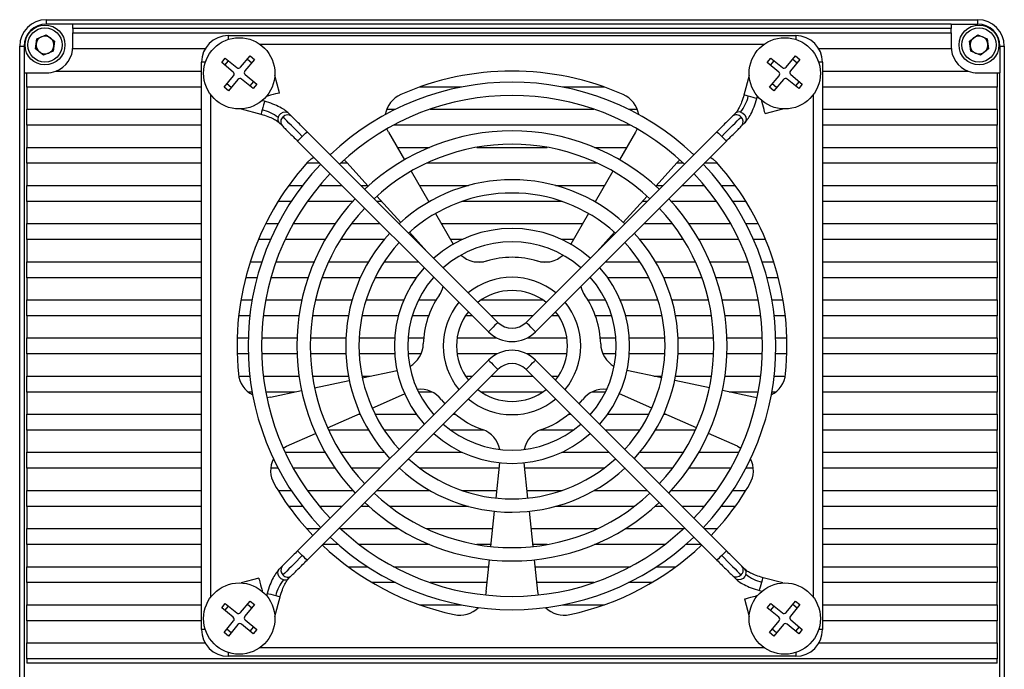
# Model space of a CAD drawing. Header units: millimetres. Extents: x 0 to 14391, y 0 to 1382.
# Tile 5 of 5: x 14280 to 14391, y 1280 to 1354. Entities that reach past the tile are written whole.
import ezdxf

# ---------------------------------------------------------------- set-up
doc = ezdxf.new("R2010")
doc.units = ezdxf.units.MM
doc.layers.add('粗实线', color=7, linetype='Continuous', lineweight=50)

msp = doc.modelspace()

# ---------------------------------------------------------------- linework, layer by layer
at = {"layer": '粗实线', "lineweight": 30}
for p, q in [((14283.212, 1353.651), (14388.212, 1353.651)), ((14283.212, 1353.651), (14283.212, 1353.151)), ((14286.212, 1353.151), (14283.212, 1353.151)), ((14385.212, 1353.151), (14286.212, 1353.151)), ((14286.212, 1352.651), (14286.212, 1353.151)), ((14385.212, 1353.151), (14385.212, 1352.651)), ((14385.212, 1353.151), (14388.212, 1353.151)), ((14388.212, 1353.151), (14388.212, 1353.651)), ((14385.212, 1352.651), (14286.212, 1352.651)), ((14286.212, 1352.651), (14286.212, 1352.151)), ((14286.212, 1352.151), (14385.212, 1352.151)), ((14286.212, 1350.351), (14286.212, 1352.151)), ((14385.212, 1352.151), (14385.212, 1352.651)), ((14385.212, 1352.151), (14385.212, 1350.351)), ((14281.995, 1350.36), (14282.147, 1351.505)), ((14282.147, 1351.505), (14283.214, 1351.946)), ((14283.214, 1351.946), (14284.129, 1351.242)), ((14284.129, 1351.242), (14283.977, 1350.098)), ((14303.712, 1351.851), (14367.712, 1351.851)), ((14303.712, 1351.851), (14303.712, 1351.422)), ((14367.712, 1351.851), (14367.712, 1351.422)), ((14387.295, 1351.244), (14388.212, 1351.946)), ((14387.446, 1350.099), (14387.295, 1351.244)), ((14388.212, 1351.946), (14389.278, 1351.504)), ((14389.278, 1351.504), (14389.429, 1350.359)), ((14280.212, 1245.651), (14280.212, 1350.651)), ((14280.212, 1350.651), (14280.712, 1350.651)), ((14280.712, 1350.651), (14280.712, 1347.651)), ((14282.91, 1349.657), (14281.995, 1350.36)), ((14283.977, 1350.098), (14282.91, 1349.657)), ((14301.114, 1350.351), (14286.212, 1350.351)), ((14364.096, 1350.851), (14307.328, 1350.851)), ((14385.212, 1350.351), (14370.31, 1350.351)), ((14388.512, 1349.657), (14387.446, 1350.099)), ((14389.429, 1350.359), (14388.512, 1349.657)), ((14390.712, 1350.651), (14390.712, 1347.651)), ((14390.712, 1350.651), (14391.212, 1350.651)), ((14391.212, 1350.651), (14391.212, 1245.651)), ((14300.712, 1284.851), (14300.712, 1348.851)), ((14301.141, 1348.851), (14300.712, 1348.851)), ((14302.986, 1348.822), (14303.394, 1349.315)), ((14304.28, 1347.75), (14302.986, 1348.822)), ((14303.353, 1348.518), (14303.761, 1349.011)), ((14303.394, 1349.315), (14304.688, 1348.243)), ((14305.111, 1348.283), (14306.182, 1349.577)), ((14306.675, 1349.169), (14305.604, 1347.875)), ((14305.878, 1349.21), (14306.371, 1348.802)), ((14306.182, 1349.577), (14306.675, 1349.169)), ((14364.486, 1348.822), (14364.894, 1349.315)), ((14365.78, 1347.75), (14364.486, 1348.822)), ((14364.853, 1348.518), (14365.261, 1349.011)), ((14364.894, 1349.315), (14366.188, 1348.243)), ((14366.611, 1348.283), (14367.682, 1349.577)), ((14368.175, 1349.169), (14367.104, 1347.875)), ((14367.378, 1349.21), (14367.871, 1348.802)), ((14367.682, 1349.577), (14368.175, 1349.169)), ((14370.712, 1348.851), (14370.283, 1348.851)), ((14370.712, 1348.851), (14370.712, 1284.851)), ((14280.712, 1347.651), (14280.712, 1248.651)), ((14280.712, 1347.651), (14281.012, 1347.651)), ((14281.012, 1347.651), (14283.212, 1347.651)), ((14281.012, 1346.051), (14281.012, 1347.651)), ((14284.289, 1347.851), (14300.712, 1347.851)), ((14370.712, 1347.851), (14387.135, 1347.851)), ((14388.212, 1347.651), (14390.412, 1347.651)), ((14390.412, 1347.651), (14390.412, 1346.051)), ((14390.412, 1347.651), (14390.712, 1347.651)), ((14390.712, 1248.651), (14390.712, 1347.651)), ((14303.249, 1346.034), (14304.32, 1347.328)), ((14304.813, 1346.92), (14303.742, 1345.626)), ((14306.53, 1345.888), (14305.236, 1346.96)), ((14305.644, 1347.453), (14306.938, 1346.381)), ((14306.571, 1346.685), (14306.163, 1346.192)), ((14309.505, 1345.392), (14308.975, 1347.367)), ((14362.449, 1347.367), (14361.854, 1345.148)), ((14364.749, 1346.034), (14365.82, 1347.328)), ((14366.313, 1346.92), (14365.242, 1345.626)), ((14368.03, 1345.888), (14366.736, 1346.96)), ((14367.144, 1347.453), (14368.438, 1346.381)), ((14368.071, 1346.685), (14367.663, 1346.192)), ((14300.712, 1346.051), (14281.012, 1346.051)), ((14281.012, 1346.051), (14281.012, 1343.551)), ((14303.742, 1345.626), (14303.249, 1346.034)), ((14304.046, 1345.993), (14303.553, 1346.401)), ((14306.938, 1346.381), (14306.53, 1345.888)), ((14330.018, 1346.051), (14325.302, 1346.051)), ((14346.122, 1346.051), (14341.406, 1346.051)), ((14365.242, 1345.626), (14364.749, 1346.034)), ((14365.546, 1345.993), (14365.053, 1346.401)), ((14368.438, 1346.381), (14368.03, 1345.888)), ((14390.412, 1346.051), (14370.712, 1346.051)), ((14390.412, 1343.551), (14390.412, 1346.051)), ((14301.712, 1345.235), (14301.712, 1288.467)), ((14307.804, 1344.442), (14307.537, 1344.514)), ((14308.049, 1345.027), (14308.056, 1345.003)), ((14363.303, 1344.76), (14363.375, 1345.027)), ((14363.887, 1344.514), (14363.864, 1344.508)), ((14369.712, 1288.467), (14369.712, 1345.235)), ((14281.012, 1343.551), (14300.712, 1343.551)), ((14281.012, 1341.751), (14281.012, 1343.551)), ((14305.196, 1343.588), (14307.415, 1342.994)), ((14321.596, 1343.551), (14322.591, 1343.551)), ((14326.483, 1343.551), (14344.941, 1343.551)), ((14348.833, 1343.551), (14349.828, 1343.551)), ((14364.252, 1343.059), (14366.228, 1343.588)), ((14370.712, 1343.551), (14390.412, 1343.551)), ((14390.412, 1343.551), (14390.412, 1341.751)), ((14309.471, 1342.031), (14309.8, 1341.702)), ((14310.861, 1342.763), (14310.532, 1343.092)), ((14360.892, 1343.092), (14360.563, 1342.763)), ((14361.624, 1341.702), (14361.953, 1342.031)), ((14300.712, 1341.751), (14281.012, 1341.751)), ((14281.012, 1341.751), (14281.012, 1339.251)), ((14334.121, 1319.503), (14312.605, 1341.019)), ((14321.793, 1340.961), (14321.612, 1341.331)), ((14321.793, 1340.961), (14323.587, 1337.853)), ((14349.056, 1341.751), (14322.368, 1341.751)), ((14358.819, 1341.019), (14337.303, 1319.503)), ((14349.631, 1340.961), (14347.837, 1337.853)), ((14349.812, 1341.331), (14349.631, 1340.961)), ((14390.412, 1341.751), (14370.712, 1341.751)), ((14390.412, 1339.251), (14390.412, 1341.751)), ((14311.544, 1339.959), (14333.06, 1318.442)), ((14338.364, 1318.442), (14359.88, 1339.959)), ((14281.012, 1337.451), (14281.012, 1339.251)), ((14281.012, 1339.251), (14300.712, 1339.251)), ((14322.779, 1339.251), (14326.422, 1339.251)), ((14331.737, 1339.251), (14339.687, 1339.251)), ((14345.002, 1339.251), (14348.645, 1339.251)), ((14370.712, 1339.251), (14390.412, 1339.251)), ((14390.412, 1339.251), (14390.412, 1337.451)), ((14315.102, 1338.522), (14315.304, 1338.498)), ((14316.788, 1337.826), (14317.084, 1337.54)), ((14354.34, 1337.54), (14354.636, 1337.826)), ((14356.12, 1338.498), (14356.322, 1338.522)), ((14300.712, 1337.451), (14281.012, 1337.451)), ((14281.012, 1337.451), (14281.012, 1334.951)), ((14314.051, 1337.451), (14312.547, 1337.451)), ((14317.164, 1337.451), (14316.381, 1337.451)), ((14317.084, 1337.54), (14319.486, 1334.873)), ((14324.337, 1336.553), (14326.337, 1333.089)), ((14345.366, 1337.451), (14326.058, 1337.451)), ((14347.087, 1336.553), (14345.087, 1333.089)), ((14354.34, 1337.54), (14351.938, 1334.873)), ((14355.043, 1337.451), (14354.26, 1337.451)), ((14358.877, 1337.451), (14357.373, 1337.451)), ((14390.412, 1337.451), (14370.712, 1337.451)), ((14390.412, 1334.951), (14390.412, 1337.451)), ((14281.012, 1334.951), (14300.712, 1334.951)), ((14281.012, 1333.151), (14281.012, 1334.951)), ((14310.545, 1334.951), (14312.102, 1334.951)), ((14314.022, 1334.951), (14316.551, 1334.951)), ((14318.673, 1334.951), (14319.415, 1334.951)), ((14325.262, 1334.951), (14330.818, 1334.951)), ((14340.606, 1334.951), (14346.162, 1334.951)), ((14352.009, 1334.951), (14352.751, 1334.951)), ((14354.873, 1334.951), (14357.402, 1334.951)), ((14359.322, 1334.951), (14360.879, 1334.951)), ((14370.712, 1334.951), (14390.412, 1334.951)), ((14390.412, 1334.951), (14390.412, 1333.151)), ((14300.712, 1333.151), (14281.012, 1333.151)), ((14281.012, 1333.151), (14281.012, 1330.651)), ((14310.825, 1333.151), (14309.343, 1333.151)), ((14317.757, 1333.151), (14312.639, 1333.151)), ((14321.035, 1333.151), (14320.473, 1333.151)), ((14320.489, 1333.758), (14323.166, 1330.785)), ((14326.445, 1333.151), (14326.301, 1333.151)), ((14341.358, 1333.151), (14330.066, 1333.151)), ((14345.123, 1333.151), (14344.979, 1333.151)), ((14350.935, 1333.758), (14348.258, 1330.785)), ((14350.951, 1333.151), (14350.389, 1333.151)), ((14358.785, 1333.151), (14353.667, 1333.151)), ((14362.081, 1333.151), (14360.599, 1333.151)), ((14390.412, 1333.151), (14370.712, 1333.151)), ((14390.412, 1330.651), (14390.412, 1333.151)), ((14327.087, 1331.79), (14329.087, 1328.326)), ((14344.337, 1331.79), (14342.337, 1328.326)), ((14281.012, 1330.651), (14300.712, 1330.651)), ((14281.012, 1328.851), (14281.012, 1330.651)), ((14307.953, 1330.651), (14309.356, 1330.651)), ((14311.062, 1330.651), (14315.772, 1330.651)), ((14317.625, 1330.651), (14320.851, 1330.651)), ((14322.973, 1330.651), (14323.019, 1330.651)), ((14327.745, 1330.651), (14343.679, 1330.651)), ((14348.405, 1330.651), (14348.451, 1330.651)), ((14350.573, 1330.651), (14353.799, 1330.651)), ((14355.652, 1330.651), (14360.362, 1330.651)), ((14362.068, 1330.651), (14363.471, 1330.651)), ((14370.712, 1330.651), (14390.412, 1330.651)), ((14390.412, 1330.651), (14390.412, 1328.851)), ((14300.712, 1328.851), (14281.012, 1328.851)), ((14281.012, 1328.851), (14281.012, 1326.351)), ((14308.49, 1328.851), (14307.129, 1328.851)), ((14314.639, 1328.851), (14310.137, 1328.851)), ((14321.305, 1328.851), (14316.384, 1328.851)), ((14324.169, 1329.671), (14326.123, 1327.501)), ((14324.907, 1328.851), (14324.773, 1328.851)), ((14330.094, 1328.851), (14328.784, 1328.851)), ((14342.64, 1328.851), (14341.33, 1328.851)), ((14347.254, 1329.671), (14345.301, 1327.501)), ((14346.651, 1328.851), (14346.517, 1328.851)), ((14355.04, 1328.851), (14350.119, 1328.851)), ((14361.287, 1328.851), (14356.785, 1328.851)), ((14364.295, 1328.851), (14362.934, 1328.851)), ((14390.412, 1328.851), (14370.712, 1328.851)), ((14390.412, 1326.351), (14390.412, 1328.851)), ((14281.012, 1324.551), (14281.012, 1326.351)), ((14281.012, 1326.351), (14300.712, 1326.351)), ((14306.204, 1326.351), (14307.52, 1326.351)), ((14309.107, 1326.351), (14313.4, 1326.351)), ((14315.04, 1326.351), (14319.547, 1326.351)), ((14321.314, 1326.351), (14325.151, 1326.351)), ((14331.465, 1326.351), (14332.506, 1326.351)), ((14338.918, 1326.351), (14339.959, 1326.351)), ((14346.273, 1326.351), (14350.11, 1326.351)), ((14351.877, 1326.351), (14356.384, 1326.351)), ((14358.024, 1326.351), (14362.317, 1326.351)), ((14363.904, 1326.351), (14365.22, 1326.351)), ((14370.712, 1326.351), (14390.412, 1326.351)), ((14390.412, 1326.351), (14390.412, 1324.551)), ((14300.712, 1324.551), (14281.012, 1324.551)), ((14281.012, 1324.551), (14281.012, 1322.051)), ((14306.976, 1324.551), (14305.684, 1324.551)), ((14312.717, 1324.551), (14308.532, 1324.551)), ((14318.616, 1324.551), (14314.305, 1324.551)), ((14324.929, 1324.551), (14320.276, 1324.551)), ((14326.951, 1324.551), (14326.837, 1324.551)), ((14344.587, 1324.551), (14344.473, 1324.551)), ((14351.148, 1324.551), (14346.495, 1324.551)), ((14357.119, 1324.551), (14352.808, 1324.551)), ((14362.892, 1324.551), (14358.707, 1324.551)), ((14365.74, 1324.551), (14364.448, 1324.551)), ((14390.412, 1324.551), (14370.712, 1324.551)), ((14390.412, 1322.051), (14390.412, 1324.551)), ((14281.012, 1322.051), (14300.712, 1322.051)), ((14281.012, 1320.251), (14281.012, 1322.051)), ((14305.151, 1322.051), (14306.42, 1322.051)), ((14307.945, 1322.051), (14312.026, 1322.051)), ((14313.564, 1322.051), (14317.697, 1322.051)), ((14319.264, 1322.051), (14323.525, 1322.051)), ((14325.175, 1322.051), (14327.17, 1322.051)), ((14332.245, 1322.051), (14339.179, 1322.051)), ((14344.254, 1322.051), (14346.249, 1322.051)), ((14347.899, 1322.051), (14352.16, 1322.051)), ((14353.727, 1322.051), (14357.86, 1322.051)), ((14359.398, 1322.051), (14363.479, 1322.051)), ((14365.004, 1322.051), (14366.273, 1322.051)), ((14370.712, 1322.051), (14390.412, 1322.051)), ((14390.412, 1322.051), (14390.412, 1320.251)), ((14300.712, 1320.251), (14281.012, 1320.251)), ((14281.012, 1320.251), (14281.012, 1317.751)), ((14306.157, 1320.251), (14304.899, 1320.251)), ((14311.702, 1320.251), (14307.667, 1320.251)), ((14317.273, 1320.251), (14313.217, 1320.251)), ((14322.906, 1320.251), (14318.8, 1320.251)), ((14326.308, 1320.251), (14324.465, 1320.251)), ((14331.251, 1320.251), (14330.468, 1320.251)), ((14338.051, 1320.251), (14333.373, 1320.251)), ((14340.956, 1320.251), (14340.173, 1320.251)), ((14346.959, 1320.251), (14345.116, 1320.251)), ((14352.624, 1320.251), (14348.518, 1320.251)), ((14358.206, 1320.251), (14354.151, 1320.251)), ((14363.757, 1320.251), (14359.722, 1320.251)), ((14366.525, 1320.251), (14365.267, 1320.251)), ((14390.412, 1320.251), (14370.712, 1320.251)), ((14390.412, 1317.751), (14390.412, 1320.251)), ((14281.012, 1317.751), (14300.712, 1317.751)), ((14281.012, 1315.951), (14281.012, 1317.751)), ((14304.725, 1317.751), (14305.976, 1317.751)), ((14307.476, 1317.751), (14311.479, 1317.751)), ((14312.98, 1317.751), (14316.984, 1317.751)), ((14318.485, 1317.751), (14322.493, 1317.751)), ((14323.997, 1317.751), (14325.753, 1317.751)), ((14329.527, 1317.751), (14334.012, 1317.751)), ((14337.412, 1317.751), (14341.897, 1317.751)), ((14345.671, 1317.751), (14347.427, 1317.751)), ((14348.931, 1317.751), (14352.938, 1317.751)), ((14354.44, 1317.751), (14358.444, 1317.751)), ((14359.945, 1317.751), (14363.948, 1317.751)), ((14365.448, 1317.751), (14366.699, 1317.751)), ((14370.712, 1317.751), (14390.412, 1317.751)), ((14390.412, 1317.751), (14390.412, 1315.951)), ((14300.712, 1315.951), (14281.012, 1315.951)), ((14281.012, 1315.951), (14281.012, 1313.451)), ((14305.976, 1315.951), (14304.725, 1315.951)), ((14311.479, 1315.951), (14307.476, 1315.951)), ((14316.984, 1315.951), (14312.98, 1315.951)), ((14322.493, 1315.951), (14318.485, 1315.951)), ((14325.463, 1315.951), (14323.997, 1315.951)), ((14334.012, 1315.951), (14329.527, 1315.951)), ((14341.897, 1315.951), (14337.412, 1315.951)), ((14347.427, 1315.951), (14345.961, 1315.951)), ((14352.938, 1315.951), (14348.931, 1315.951)), ((14358.444, 1315.951), (14354.44, 1315.951)), ((14363.948, 1315.951), (14359.945, 1315.951)), ((14366.699, 1315.951), (14365.448, 1315.951)), ((14390.412, 1315.951), (14370.712, 1315.951)), ((14390.412, 1313.451), (14390.412, 1315.951)), ((14333.06, 1315.26), (14311.544, 1293.744)), ((14359.88, 1293.744), (14338.364, 1315.26)), ((14281.012, 1313.451), (14300.712, 1313.451)), ((14281.012, 1311.651), (14281.012, 1313.451)), ((14304.908, 1313.451), (14306.157, 1313.451)), ((14307.667, 1313.451), (14311.702, 1313.451)), ((14312.605, 1292.683), (14334.121, 1314.2)), ((14313.217, 1313.451), (14317.273, 1313.451)), ((14318.8, 1313.451), (14319.716, 1313.451)), ((14318.839, 1313.265), (14322.752, 1314.097)), ((14330.468, 1313.451), (14331.251, 1313.451)), ((14333.373, 1313.451), (14338.051, 1313.451)), ((14337.303, 1314.2), (14358.819, 1292.683)), ((14340.173, 1313.451), (14340.956, 1313.451)), ((14352.585, 1313.265), (14348.672, 1314.097)), ((14351.708, 1313.451), (14352.624, 1313.451)), ((14354.151, 1313.451), (14358.206, 1313.451)), ((14359.722, 1313.451), (14363.757, 1313.451)), ((14365.267, 1313.451), (14366.516, 1313.451)), ((14370.712, 1313.451), (14390.412, 1313.451)), ((14390.412, 1313.451), (14390.412, 1311.651)), ((14313.459, 1312.121), (14317.372, 1312.953)), ((14357.965, 1312.121), (14354.052, 1312.953)), ((14300.712, 1311.651), (14281.012, 1311.651)), ((14281.012, 1311.651), (14281.012, 1309.151)), ((14306.42, 1311.651), (14305.988, 1311.651)), ((14311.248, 1311.651), (14307.945, 1311.651)), ((14308.482, 1311.063), (14308.073, 1311.006)), ((14308.482, 1311.063), (14311.992, 1311.81)), ((14319.953, 1309.835), (14323.608, 1311.462)), ((14326.714, 1311.651), (14325.175, 1311.651)), ((14339.179, 1311.651), (14332.245, 1311.651)), ((14346.249, 1311.651), (14344.71, 1311.651)), ((14351.471, 1309.835), (14347.816, 1311.462)), ((14362.942, 1311.063), (14359.432, 1311.81)), ((14363.479, 1311.651), (14360.176, 1311.651)), ((14363.351, 1311.006), (14362.942, 1311.063)), ((14365.436, 1311.651), (14365.004, 1311.651)), ((14390.412, 1311.651), (14370.712, 1311.651)), ((14390.412, 1309.151), (14390.412, 1311.651)), ((14327.762, 1310.786), (14328.131, 1310.331)), ((14343.293, 1310.331), (14343.662, 1310.786)), ((14281.012, 1309.151), (14300.712, 1309.151)), ((14281.012, 1307.351), (14281.012, 1309.151)), ((14314.929, 1307.598), (14318.583, 1309.225)), ((14318.418, 1309.151), (14318.616, 1309.151)), ((14320.276, 1309.151), (14324.929, 1309.151)), ((14326.837, 1309.151), (14326.951, 1309.151)), ((14329.073, 1309.151), (14329.332, 1309.151)), ((14342.092, 1309.151), (14342.351, 1309.151)), ((14344.473, 1309.151), (14344.587, 1309.151)), ((14346.495, 1309.151), (14351.148, 1309.151)), ((14352.808, 1309.151), (14353.006, 1309.151)), ((14356.495, 1307.598), (14352.841, 1309.225)), ((14370.712, 1309.151), (14390.412, 1309.151)), ((14390.412, 1309.151), (14390.412, 1307.351)), ((14300.712, 1307.351), (14281.012, 1307.351)), ((14281.012, 1307.351), (14281.012, 1304.851)), ((14310.28, 1305.528), (14313.559, 1306.988)), ((14319.547, 1307.351), (14315.04, 1307.351)), ((14325.151, 1307.351), (14321.314, 1307.351)), ((14332.567, 1307.351), (14328.797, 1307.351)), ((14342.627, 1307.351), (14338.857, 1307.351)), ((14350.11, 1307.351), (14346.273, 1307.351)), ((14356.384, 1307.351), (14351.877, 1307.351)), ((14361.144, 1305.528), (14357.865, 1306.988)), ((14390.412, 1307.351), (14370.712, 1307.351)), ((14390.412, 1304.851), (14390.412, 1307.351)), ((14309.916, 1305.335), (14310.28, 1305.528)), ((14361.144, 1305.528), (14361.508, 1305.335)), ((14281.012, 1304.851), (14300.712, 1304.851)), ((14281.012, 1303.051), (14281.012, 1304.851)), ((14310.137, 1304.851), (14314.639, 1304.851)), ((14316.384, 1304.851), (14321.305, 1304.851)), ((14324.773, 1304.851), (14330.094, 1304.851)), ((14341.33, 1304.851), (14346.651, 1304.851)), ((14350.119, 1304.851), (14355.04, 1304.851)), ((14356.785, 1304.851), (14361.287, 1304.851)), ((14370.712, 1304.851), (14390.412, 1304.851)), ((14390.412, 1304.851), (14390.412, 1303.051)), ((14333.909, 1299.696), (14334.327, 1303.674)), ((14337.515, 1299.696), (14337.097, 1303.674)), ((14300.712, 1303.051), (14281.012, 1303.051)), ((14281.012, 1303.051), (14281.012, 1300.551)), ((14309.356, 1303.051), (14308.512, 1303.051)), ((14315.772, 1303.051), (14311.062, 1303.051)), ((14320.851, 1303.051), (14317.625, 1303.051)), ((14323.019, 1303.051), (14322.973, 1303.051)), ((14334.262, 1303.051), (14325.362, 1303.051)), ((14346.062, 1303.051), (14337.162, 1303.051)), ((14348.451, 1303.051), (14348.405, 1303.051)), ((14353.799, 1303.051), (14350.573, 1303.051)), ((14360.362, 1303.051), (14355.652, 1303.051)), ((14362.912, 1303.051), (14362.068, 1303.051)), ((14390.412, 1303.051), (14370.712, 1303.051)), ((14390.412, 1300.551), (14390.412, 1303.051)), ((14281.012, 1300.551), (14300.712, 1300.551)), ((14281.012, 1298.751), (14281.012, 1300.551)), ((14309.343, 1300.551), (14310.825, 1300.551)), ((14312.639, 1300.551), (14317.757, 1300.551)), ((14320.473, 1300.551), (14326.445, 1300.551)), ((14330.066, 1300.551), (14333.999, 1300.551)), ((14337.425, 1300.551), (14341.358, 1300.551)), ((14344.979, 1300.551), (14350.951, 1300.551)), ((14353.667, 1300.551), (14358.785, 1300.551)), ((14360.599, 1300.551), (14362.081, 1300.551)), ((14370.712, 1300.551), (14390.412, 1300.551)), ((14390.412, 1300.551), (14390.412, 1298.751)), ((14300.712, 1298.751), (14281.012, 1298.751)), ((14281.012, 1298.751), (14281.012, 1296.251)), ((14312.102, 1298.751), (14310.545, 1298.751)), ((14316.551, 1298.751), (14314.022, 1298.751)), ((14319.573, 1298.751), (14318.673, 1298.751)), ((14330.818, 1298.751), (14321.93, 1298.751)), ((14349.494, 1298.751), (14340.606, 1298.751)), ((14352.751, 1298.751), (14351.851, 1298.751)), ((14357.402, 1298.751), (14354.873, 1298.751)), ((14360.879, 1298.751), (14359.322, 1298.751)), ((14390.412, 1298.751), (14370.712, 1298.751)), ((14390.412, 1296.251), (14390.412, 1298.751)), ((14333.334, 1294.226), (14333.752, 1298.204)), ((14338.09, 1294.226), (14337.672, 1298.204)), ((14281.012, 1296.251), (14300.712, 1296.251)), ((14281.012, 1294.451), (14281.012, 1296.251)), ((14312.547, 1296.251), (14314.051, 1296.251)), ((14316.381, 1296.251), (14322.917, 1296.251)), ((14326.058, 1296.251), (14333.547, 1296.251)), ((14337.877, 1296.251), (14345.366, 1296.251)), ((14348.507, 1296.251), (14355.043, 1296.251)), ((14357.373, 1296.251), (14358.877, 1296.251)), ((14370.712, 1296.251), (14390.412, 1296.251)), ((14390.412, 1296.251), (14390.412, 1294.451)), ((14300.712, 1294.451), (14281.012, 1294.451)), ((14281.012, 1294.451), (14281.012, 1291.951)), ((14316.134, 1294.451), (14314.373, 1294.451)), ((14326.422, 1294.451), (14318.499, 1294.451)), ((14333.358, 1294.451), (14331.737, 1294.451)), ((14339.687, 1294.451), (14338.066, 1294.451)), ((14352.925, 1294.451), (14345.002, 1294.451)), ((14357.051, 1294.451), (14355.29, 1294.451)), ((14390.412, 1294.451), (14370.712, 1294.451)), ((14390.412, 1291.951), (14390.412, 1294.451)), ((14332.802, 1289.165), (14333.177, 1292.734)), ((14338.622, 1289.165), (14338.247, 1292.734)), ((14281.012, 1291.951), (14300.712, 1291.951)), ((14281.012, 1290.151), (14281.012, 1291.951)), ((14309.8, 1292), (14309.471, 1291.671)), ((14310.532, 1290.611), (14310.861, 1290.94)), ((14317.246, 1291.951), (14319.432, 1291.951)), ((14322.368, 1291.951), (14333.095, 1291.951)), ((14338.329, 1291.951), (14349.056, 1291.951)), ((14351.992, 1291.951), (14354.178, 1291.951)), ((14360.563, 1290.94), (14360.892, 1290.611)), ((14361.953, 1291.671), (14361.624, 1292)), ((14370.712, 1291.951), (14390.412, 1291.951)), ((14390.412, 1291.951), (14390.412, 1290.151)), ((14300.712, 1290.151), (14281.012, 1290.151)), ((14281.012, 1290.151), (14281.012, 1287.651)), ((14307.172, 1290.644), (14305.196, 1290.115)), ((14322.591, 1290.151), (14319.96, 1290.151)), ((14332.906, 1290.151), (14326.483, 1290.151)), ((14344.941, 1290.151), (14338.518, 1290.151)), ((14351.464, 1290.151), (14348.833, 1290.151)), ((14366.228, 1290.115), (14364.009, 1290.709)), ((14390.412, 1290.151), (14370.712, 1290.151)), ((14390.412, 1287.651), (14390.412, 1290.151)), ((14307.537, 1289.189), (14307.56, 1289.195)), ((14308.121, 1288.943), (14308.049, 1288.676)), ((14332.802, 1289.165), (14332.731, 1288.759)), ((14338.693, 1288.759), (14338.622, 1289.165)), ((14363.62, 1289.26), (14363.887, 1289.189)), ((14281.012, 1287.651), (14300.712, 1287.651)), ((14281.012, 1285.851), (14281.012, 1287.651)), ((14302.986, 1287.322), (14303.394, 1287.815)), ((14303.394, 1287.815), (14304.688, 1286.743)), ((14305.111, 1286.783), (14306.182, 1288.077)), ((14306.675, 1287.669), (14305.604, 1286.375)), ((14305.878, 1287.71), (14306.371, 1287.302)), ((14306.182, 1288.077), (14306.675, 1287.669)), ((14308.975, 1286.335), (14309.57, 1288.555)), ((14325.302, 1287.651), (14330.018, 1287.651)), ((14341.406, 1287.651), (14346.122, 1287.651)), ((14361.919, 1288.311), (14362.449, 1286.335)), ((14363.375, 1288.676), (14363.368, 1288.699)), ((14364.486, 1287.322), (14364.894, 1287.815)), ((14364.894, 1287.815), (14366.188, 1286.743)), ((14366.611, 1286.783), (14367.682, 1288.077)), ((14368.175, 1287.669), (14367.104, 1286.375)), ((14367.378, 1287.71), (14367.871, 1287.302)), ((14367.682, 1288.077), (14368.175, 1287.669)), ((14370.712, 1287.651), (14390.412, 1287.651)), ((14390.412, 1287.651), (14390.412, 1285.851)), ((14304.28, 1286.25), (14302.986, 1287.322)), ((14303.353, 1287.018), (14303.761, 1287.511)), ((14365.78, 1286.25), (14364.486, 1287.322)), ((14364.853, 1287.018), (14365.261, 1287.511)), ((14300.712, 1285.851), (14281.012, 1285.851)), ((14281.012, 1285.851), (14281.012, 1283.351)), ((14303.249, 1284.534), (14304.32, 1285.828)), ((14304.813, 1285.42), (14303.742, 1284.126)), ((14306.53, 1284.388), (14305.236, 1285.46)), ((14305.644, 1285.953), (14306.938, 1284.881)), ((14364.749, 1284.534), (14365.82, 1285.828)), ((14366.313, 1285.42), (14365.242, 1284.126)), ((14368.03, 1284.388), (14366.736, 1285.46)), ((14367.144, 1285.953), (14368.438, 1284.881)), ((14390.412, 1285.851), (14370.712, 1285.851)), ((14390.412, 1283.351), (14390.412, 1285.851)), ((14301.141, 1284.851), (14300.712, 1284.851)), ((14303.742, 1284.126), (14303.249, 1284.534)), ((14304.046, 1284.493), (14303.553, 1284.901)), ((14306.571, 1285.185), (14306.163, 1284.692)), ((14306.938, 1284.881), (14306.53, 1284.388)), ((14365.242, 1284.126), (14364.749, 1284.534)), ((14365.546, 1284.493), (14365.053, 1284.901)), ((14368.071, 1285.185), (14367.663, 1284.692)), ((14368.438, 1284.881), (14368.03, 1284.388)), ((14370.712, 1284.851), (14370.283, 1284.851)), ((14281.012, 1281.551), (14281.012, 1283.351)), ((14281.012, 1283.351), (14301.114, 1283.351)), ((14370.31, 1283.351), (14390.412, 1283.351)), ((14390.412, 1283.351), (14390.412, 1281.551)), ((14303.712, 1282.281), (14303.712, 1281.851)), ((14307.328, 1282.851), (14364.096, 1282.851)), ((14367.712, 1282.281), (14367.712, 1281.851)), ((14390.412, 1281.551), (14281.012, 1281.551)), ((14281.012, 1281.551), (14281.012, 1281.051)), ((14390.412, 1281.051), (14281.012, 1281.051)), ((14367.712, 1281.851), (14303.712, 1281.851)), ((14390.412, 1281.051), (14390.412, 1281.551))]:
    msp.add_line(p, q, dxfattribs=at)
at = {"layer": '粗实线', "lineweight": 30, "flags": 128}
for points in [[(14309.505, 1345.392), (14309.449, 1345.377), (14309.292, 1345.335), (14309.057, 1345.272), (14308.78, 1345.197), (14308.503, 1345.123), (14308.268, 1345.06), (14308.111, 1345.018), (14308.056, 1345.003)], [(14307.804, 1344.442), (14307.793, 1344.403), (14307.755, 1344.26), (14307.694, 1344.034), (14307.621, 1343.761), (14307.546, 1343.481)], [(14362.341, 1345.017), (14362.098, 1345.083), (14361.927, 1345.129), (14361.855, 1345.148), (14361.854, 1345.148)], [(14363.303, 1344.76), (14363.263, 1344.77), (14363.12, 1344.809), (14362.895, 1344.869), (14362.621, 1344.942), (14362.341, 1345.017)], [(14364.252, 1343.059), (14364.237, 1343.114), (14364.195, 1343.271), (14364.132, 1343.506), (14364.058, 1343.783), (14363.984, 1344.06), (14363.921, 1344.296), (14363.879, 1344.453), (14363.864, 1344.508), (14363.864, 1344.508)], [(14307.546, 1343.481), (14307.481, 1343.237), (14307.435, 1343.066), (14307.416, 1342.995), (14307.415, 1342.994)], [(14309.34, 1342.614), (14309.461, 1342.872), (14309.663, 1343.083), (14309.918, 1343.214), (14310.185, 1343.246), (14310.424, 1343.174), (14310.532, 1343.092)], [(14361.474, 1343.223), (14361.732, 1343.103), (14361.943, 1342.9), (14362.075, 1342.646), (14362.107, 1342.378), (14362.035, 1342.139), (14361.953, 1342.031)], [(14312.074, 1340.489), (14311.755, 1340.808), (14311.441, 1341.123), (14311.136, 1341.428), (14310.844, 1341.719), (14310.57, 1341.993), (14310.318, 1342.245), (14310.092, 1342.471), (14309.895, 1342.669)], [(14359.35, 1340.489), (14359.669, 1340.808), (14359.983, 1341.123), (14360.288, 1341.428), (14360.58, 1341.719), (14360.854, 1341.993), (14361.106, 1342.245), (14361.332, 1342.471), (14361.529, 1342.669)], [(14312.074, 1340.489), (14312.277, 1340.692), (14312.449, 1340.864), (14312.564, 1340.979), (14312.605, 1341.019)], [(14358.819, 1341.019), (14358.86, 1340.979), (14358.975, 1340.864), (14359.147, 1340.692), (14359.35, 1340.489)], [(14311.544, 1339.959), (14311.584, 1339.999), (14311.699, 1340.114), (14311.871, 1340.286), (14312.074, 1340.489)], [(14359.35, 1340.489), (14359.553, 1340.286), (14359.725, 1340.114), (14359.84, 1339.999), (14359.88, 1339.959)], [(14312.62, 1337.534), (14313.086, 1337.955), (14313.366, 1338.137)], [(14358.058, 1338.137), (14358.338, 1337.955), (14358.804, 1337.534)], [(14334.121, 1319.503), (14334.081, 1319.463), (14333.966, 1319.348), (14333.794, 1319.176), (14333.591, 1318.973), (14333.388, 1318.77), (14333.216, 1318.598), (14333.101, 1318.483), (14333.06, 1318.442)], [(14338.364, 1318.442), (14338.323, 1318.483), (14338.208, 1318.598), (14338.036, 1318.77), (14337.833, 1318.973), (14337.63, 1319.176), (14337.458, 1319.348), (14337.343, 1319.463), (14337.303, 1319.503)], [(14333.06, 1315.26), (14333.101, 1315.22), (14333.216, 1315.105), (14333.388, 1314.933), (14333.591, 1314.73), (14333.794, 1314.527), (14333.966, 1314.355), (14334.081, 1314.24), (14334.121, 1314.2)], [(14337.303, 1314.2), (14337.343, 1314.24), (14337.458, 1314.355), (14337.63, 1314.527), (14337.833, 1314.73), (14338.036, 1314.933), (14338.208, 1315.105), (14338.323, 1315.22), (14338.364, 1315.26)], [(14312.074, 1293.214), (14311.755, 1292.895), (14311.441, 1292.58), (14311.136, 1292.275), (14310.844, 1291.983), (14310.57, 1291.71), (14310.318, 1291.458), (14310.092, 1291.232), (14309.895, 1291.034)], [(14312.074, 1293.214), (14311.871, 1293.417), (14311.699, 1293.589), (14311.584, 1293.704), (14311.544, 1293.744), (14311.544, 1293.744)], [(14312.605, 1292.683), (14312.564, 1292.724), (14312.449, 1292.839), (14312.277, 1293.011), (14312.074, 1293.214)], [(14359.35, 1293.214), (14359.147, 1293.011), (14358.975, 1292.839), (14358.86, 1292.724), (14358.819, 1292.683)], [(14359.88, 1293.744), (14359.84, 1293.704), (14359.725, 1293.589), (14359.553, 1293.417), (14359.35, 1293.214)], [(14359.35, 1293.214), (14359.669, 1292.895), (14359.983, 1292.58), (14360.288, 1292.275), (14360.58, 1291.983), (14360.854, 1291.71), (14361.106, 1291.458), (14361.332, 1291.232), (14361.529, 1291.034)], [(14309.95, 1290.479), (14309.692, 1290.6), (14309.481, 1290.803), (14309.349, 1291.057), (14309.317, 1291.324), (14309.389, 1291.564), (14309.471, 1291.671)], [(14362.084, 1291.089), (14361.963, 1290.831), (14361.761, 1290.62), (14361.506, 1290.489), (14361.239, 1290.456), (14361, 1290.528), (14360.892, 1290.611)], [(14307.172, 1290.644), (14307.187, 1290.589), (14307.229, 1290.432), (14307.292, 1290.197), (14307.366, 1289.92), (14307.44, 1289.642), (14307.503, 1289.407), (14307.545, 1289.25), (14307.56, 1289.195), (14307.56, 1289.195)], [(14363.62, 1289.26), (14363.631, 1289.3), (14363.669, 1289.443), (14363.73, 1289.668), (14363.803, 1289.942), (14363.878, 1290.222)], [(14363.878, 1290.222), (14363.943, 1290.466), (14363.989, 1290.637), (14364.008, 1290.708), (14364.009, 1290.709)], [(14308.121, 1288.943), (14308.161, 1288.932), (14308.304, 1288.894), (14308.529, 1288.834), (14308.803, 1288.76), (14309.083, 1288.685)], [(14309.083, 1288.685), (14309.326, 1288.62), (14309.497, 1288.574), (14309.569, 1288.555), (14309.57, 1288.555)], [(14361.919, 1288.311), (14361.975, 1288.326), (14362.132, 1288.368), (14362.367, 1288.431), (14362.644, 1288.505), (14362.921, 1288.58), (14363.156, 1288.643), (14363.313, 1288.685), (14363.368, 1288.699)]]:
    msp.add_lwpolyline(points, dxfattribs=at)
at = {"layer": '粗实线', "lineweight": 30}
for centre, radius in [((14283.062, 1350.801), 2.25), ((14283.062, 1350.801), 1.937), ((14388.362, 1350.801), 2.25), ((14388.362, 1350.801), 1.937), ((14304.962, 1347.601), 4.02), ((14366.462, 1347.601), 4.02), ((14304.962, 1286.101), 4.02), ((14366.462, 1286.101), 4.02)]:
    msp.add_circle(centre, radius, dxfattribs=at)
for centre, radius, start, end in [((14283.212, 1350.651), 3, 90, 180), ((14283.212, 1350.651), 2.5, 90, 180), ((14388.212, 1350.651), 3, 0, 90), ((14388.212, 1350.651), 2.5, 0, 90), ((14283.062, 1350.801), 1, 172.44828, 232.44828), ((14283.062, 1350.801), 1, 112.44828, 172.44828), ((14283.062, 1350.801), 1, 52.44828, 112.44828), ((14283.062, 1350.801), 1, 352.44828, 52.44828), ((14303.712, 1348.851), 3, 90, 180), ((14367.712, 1348.851), 3, 0, 90), ((14388.362, 1350.801), 1, 127.47733, 187.47733), ((14388.362, 1350.801), 1, 67.47733, 127.47733), ((14388.362, 1350.801), 1, 7.47733, 67.47733), ((14388.362, 1350.801), 1, 307.47733, 7.47733), ((14283.062, 1350.801), 1, 232.44828, 292.44828), ((14283.062, 1350.801), 1, 292.44828, 352.44828), ((14283.212, 1350.651), 3, 291.03947, 0), ((14388.212, 1350.651), 3, 180, 248.96053), ((14388.362, 1350.801), 1, 187.47733, 247.47733), ((14388.362, 1350.801), 1, 247.47733, 307.47733), ((14283.212, 1350.651), 3, 270, 291.03947), ((14304.089, 1347.519), 0.3, 320.37906, 50.37906), ((14304.88, 1348.474), 0.3, 230.37906, 320.37906), ((14305.835, 1347.684), 0.3, 140.37906, 230.37906), ((14335.712, 1316.851), 31, 66.15064, 113.84936), ((14365.589, 1347.519), 0.3, 320.37906, 50.37906), ((14366.38, 1348.474), 0.3, 230.37906, 320.37906), ((14367.335, 1347.684), 0.3, 140.37906, 230.37906), ((14388.212, 1350.651), 3, 248.96053, 270), ((14305.044, 1346.728), 0.3, 50.37906, 140.37906), ((14335.712, 1316.851), 29.75, 46.44458, 133.55542), ((14366.544, 1346.728), 0.3, 50.37906, 140.37906), ((14335.712, 1316.851), 28.25, 46.52131, 133.47869), ((14324.391, 1342.461), 3, 113.84936, 170.62006), ((14347.033, 1342.461), 3, 9.37994, 66.15064), ((14358.133, 1345.945), 4.31, 320.83784, 347.57001), ((14306.618, 1339.272), 4.31, 50.83742, 77.57062), ((14361.294, 1342.667), 0.585, 71.99864, 133.40224), ((14309.896, 1342.433), 0.585, 161.9994, 223.40131), ((14310.306, 1342.141), 0.67, 127.95584, 220.90554), ((14310.426, 1342.223), 0.694, 51.60461, 139.99869), ((14361.001, 1342.255), 0.671, 38.0599, 130.8012), ((14361.083, 1342.137), 0.694, 321.6046, 49.9983), ((14335.712, 1316.851), 24.25, 46.77232, 133.22768), ((14335.712, 1316.851), 22.75, 46.88921, 133.11079), ((14335.712, 1316.851), 31, 138.15064, 185.84936), ((14335.712, 1316.851), 29.75, 136.44458, 223.55542), ((14335.712, 1316.851), 29.75, 316.44458, 43.55542), ((14335.712, 1316.851), 31, 354.15064, 41.84936), ((14335.712, 1316.851), 28.25, 136.52131, 223.47869), ((14335.712, 1316.851), 18.75, 47.29244, 132.60822), ((14335.712, 1316.851), 28.25, 316.52131, 43.47869), ((14335.712, 1316.851), 24.25, 136.77232, 223.22768), ((14335.712, 1316.851), 17.25, 47.49191, 132.50809), ((14335.712, 1316.851), 24.25, 316.77232, 43.22768), ((14335.712, 1316.851), 22.75, 136.88921, 223.11079), ((14335.712, 1316.851), 22.75, 316.88921, 43.11079), ((14335.712, 1316.851), 13.25, 48.24489, 131.75511), ((14335.712, 1316.851), 18.75, 137.29244, 222.70756), ((14335.712, 1316.851), 18.75, 317.29244, 42.70756), ((14335.712, 1316.851), 17.25, 137.49191, 222.50809), ((14335.712, 1316.851), 11.75, 48.65967, 131.34033), ((14335.712, 1316.851), 17.25, 317.49191, 42.50809), ((14331.986, 1329.306), 3, 227.45606, 286.65764), ((14335.712, 1316.851), 10, 73.34236, 106.65764), ((14339.438, 1329.306), 3, 253.34236, 312.54394), ((14335.712, 1316.851), 13.25, 138.24489, 221.75511), ((14335.712, 1316.851), 13.25, 318.24489, 41.75511), ((14335.712, 1316.851), 11.75, 139.05615, 221.34033), ((14335.712, 1316.851), 7.75, 50.55344, 129.44656), ((14335.712, 1316.851), 11.75, 318.65967, 41.34033), ((14325.019, 1324.244), 3, 325.34236, 346.86784), ((14346.405, 1324.244), 3, 193.13216, 214.65764), ((14335.712, 1316.851), 10, 145.34236, 178.65764), ((14335.712, 1316.851), 6.25, 51.8921, 128.1079), ((14335.712, 1316.851), 10, 1.34236, 34.65764), ((14335.712, 1316.851), 7.75, 140.55344, 219.44656), ((14335.712, 1316.851), 7.75, 320.55344, 39.44656), ((14335.712, 1316.851), 6.25, 141.8921, 218.1079), ((14335.712, 1316.851), 6.25, 321.8921, 38.1079), ((14335.712, 1321.094), 2.25, 225, 315), ((14335.712, 1321.094), 3.75, 225, 315), ((14322.716, 1317.156), 3, 299.45606, 358.65764), ((14348.708, 1317.156), 3, 181.34236, 240.54394), ((14335.712, 1312.609), 3.75, 45, 135), ((14335.712, 1312.609), 2.25, 45, 135), ((14307.858, 1313.998), 3, 185.84936, 242.62006), ((14363.566, 1313.998), 3, 297.37994, 354.15064), ((14325.377, 1308.966), 3, 37.34236, 96.54394), ((14335.712, 1316.851), 6.25, 231.8921, 308.1079), ((14346.047, 1308.966), 3, 83.45606, 142.65764), ((14335.712, 1316.851), 7.75, 230.55344, 309.44656), ((14335.712, 1316.851), 10, 229.30122, 250.65764), ((14335.712, 1316.851), 10, 289.34236, 310.69878), ((14335.712, 1316.851), 11.75, 228.65967, 311.34033), ((14335.712, 1316.851), 13.25, 228.24489, 311.75511), ((14331.406, 1304.585), 3, 11.45606, 70.65764), ((14340.018, 1304.585), 3, 109.34236, 168.54394), ((14311.5, 1302.788), 3, 153.37994, 210.15064), ((14335.712, 1316.851), 17.25, 227.49191, 312.50809), ((14359.924, 1302.788), 3, 329.84936, 26.62006), ((14335.712, 1316.851), 18.75, 227.39178, 312.70756), ((14335.712, 1316.851), 31, 210.15064, 223.61368), ((14335.712, 1316.851), 31, 316.38632, 329.84936), ((14335.712, 1316.851), 22.75, 226.88921, 313.11079), ((14335.712, 1316.851), 24.25, 226.77232, 313.22768), ((14335.712, 1316.851), 28.25, 226.52131, 313.47869), ((14335.712, 1316.851), 31, 226.38632, 257.84936), ((14335.712, 1316.851), 29.75, 226.44458, 313.55542), ((14335.712, 1316.851), 31, 282.15064, 313.61368), ((14310.341, 1291.566), 0.694, 141.6044, 229.99858), ((14310.423, 1291.447), 0.67, 218.03381, 310.82754), ((14360.998, 1291.48), 0.694, 231.60455, 319.99841), ((14361.115, 1291.562), 0.672, 308.13874, 40.72278), ((14361.528, 1291.27), 0.585, 341.9993, 43.40079), ((14364.806, 1294.431), 4.31, 230.83759, 257.57048), ((14313.291, 1287.758), 4.31, 140.83741, 167.57065), ((14310.13, 1291.035), 0.585, 251.99952, 313.40125), ((14304.88, 1286.974), 0.3, 230.37906, 320.37906), ((14329.818, 1289.479), 3, 257.84936, 314.62006), ((14341.606, 1289.479), 3, 225.37994, 282.15064), ((14366.38, 1286.974), 0.3, 230.37906, 320.37906), ((14304.089, 1286.019), 0.3, 320.37906, 50.37906), ((14305.044, 1285.228), 0.3, 50.37906, 140.37906), ((14305.835, 1286.184), 0.3, 140.37906, 230.37906), ((14365.589, 1286.019), 0.3, 320.37906, 50.37906), ((14366.544, 1285.228), 0.3, 50.37906, 140.37906), ((14367.335, 1286.184), 0.3, 140.37906, 230.37906), ((14303.712, 1284.851), 3, 180, 270), ((14367.712, 1284.851), 3, 270, 0)]:
    msp.add_arc(centre, radius, start, end, dxfattribs=at)
for points, knots in [([(14310.531, 1343.093), (14310.409, 1343.203), (14310.143, 1343.44), (14309.546, 1343.795), (14308.752, 1344.158), (14308.127, 1344.346), (14307.804, 1344.442)], [0, 0, 0, 0, 0.2041943, 0.4437216, 0.7129175, 1, 1, 1, 1]), ([(14361.854, 1345.148), (14361.773, 1344.878), (14361.619, 1344.362), (14361.339, 1343.741), (14361.087, 1343.313), (14360.952, 1343.16), (14360.891, 1343.091)], [0, 0, 0, 0, 0.2982988, 0.5709637, 0.8062498, 1, 1, 1, 1]), ([(14361.954, 1342.033), (14362.063, 1342.155), (14362.301, 1342.42), (14362.656, 1343.018), (14363.019, 1343.811), (14363.206, 1344.437), (14363.303, 1344.76)], [0, 0, 0, 0, 0.2041935, 0.4437211, 0.7129172, 1, 1, 1, 1]), ([(14307.415, 1342.994), (14307.685, 1342.913), (14308.202, 1342.758), (14308.822, 1342.479), (14309.251, 1342.227), (14309.403, 1342.091), (14309.472, 1342.03)], [0, 0, 0, 0, 0.2982988, 0.5709644, 0.8062507, 1, 1, 1, 1]), ([(14312.605, 1341.019), (14312.437, 1341.188), (14312.095, 1341.529), (14311.612, 1342.012), (14311.18, 1342.444), (14310.966, 1342.658), (14310.861, 1342.763)], [0, 0, 0, 0, 0.2463269, 0.4999993, 0.7536719, 1, 1, 1, 1]), ([(14360.563, 1342.763), (14360.458, 1342.658), (14360.244, 1342.444), (14359.812, 1342.012), (14359.329, 1341.529), (14358.987, 1341.188), (14358.819, 1341.019)], [0, 0, 0, 0, 0.2463278, 0.5000005, 0.7536737, 1, 1, 1, 1]), ([(14309.8, 1341.702), (14309.905, 1341.597), (14310.119, 1341.384), (14310.551, 1340.952), (14311.035, 1340.468), (14311.376, 1340.127), (14311.544, 1339.959)], [0, 0, 0, 0, 0.2463283, 0.5000008, 0.7536731, 1, 1, 1, 1]), ([(14359.88, 1339.959), (14360.048, 1340.127), (14360.389, 1340.468), (14360.873, 1340.952), (14361.305, 1341.384), (14361.519, 1341.597), (14361.624, 1341.702)], [0, 0, 0, 0, 0.24632709, 0.49999918, 0.75367175, 1, 1, 1, 1]), ([(14311.544, 1293.744), (14311.376, 1293.576), (14311.035, 1293.235), (14310.551, 1292.751), (14310.119, 1292.319), (14309.905, 1292.106), (14309.8, 1292)], [0, 0, 0, 0, 0.2463267, 0.4999991, 0.7536718, 1, 1, 1, 1]), ([(14361.624, 1292), (14361.519, 1292.106), (14361.305, 1292.319), (14360.873, 1292.751), (14360.389, 1293.235), (14360.048, 1293.576), (14359.88, 1293.744)], [0, 0, 0, 0, 0.2463282, 0.5000009, 0.7536731, 1, 1, 1, 1]), ([(14310.861, 1290.94), (14310.966, 1291.045), (14311.18, 1291.258), (14311.612, 1291.691), (14312.095, 1292.174), (14312.437, 1292.515), (14312.605, 1292.683)], [0, 0, 0, 0, 0.2463281, 0.5000008, 0.7536733, 1, 1, 1, 1]), ([(14358.819, 1292.683), (14358.987, 1292.515), (14359.329, 1292.174), (14359.812, 1291.691), (14360.244, 1291.258), (14360.458, 1291.045), (14360.563, 1290.94)], [0, 0, 0, 0, 0.2463261, 0.4999995, 0.7536722, 1, 1, 1, 1]), ([(14309.47, 1291.67), (14309.361, 1291.548), (14309.123, 1291.282), (14308.768, 1290.685), (14308.405, 1289.892), (14308.218, 1289.266), (14308.121, 1288.943)], [0, 0, 0, 0, 0.20419398, 0.44372175, 0.7129175, 1, 1, 1, 1]), ([(14364.009, 1290.709), (14363.739, 1290.79), (14363.222, 1290.944), (14362.602, 1291.224), (14362.173, 1291.476), (14362.021, 1291.611), (14361.952, 1291.672)], [0, 0, 0, 0, 0.298297, 0.5709639, 0.8062498, 1, 1, 1, 1]), ([(14309.57, 1288.555), (14309.651, 1288.825), (14309.805, 1289.341), (14310.085, 1289.962), (14310.337, 1290.39), (14310.472, 1290.543), (14310.533, 1290.612)], [0, 0, 0, 0, 0.2982986, 0.5709639, 0.8062503, 1, 1, 1, 1]), ([(14360.893, 1290.609), (14361.015, 1290.5), (14361.281, 1290.262), (14361.878, 1289.908), (14362.672, 1289.545), (14363.297, 1289.357), (14363.62, 1289.26)], [0, 0, 0, 0, 0.204194, 0.4437216, 0.7129173, 1, 1, 1, 1])]:
    msp.add_open_spline(points, degree=3, knots=knots, dxfattribs=at)

doc.saveas('drawing.dxf')
